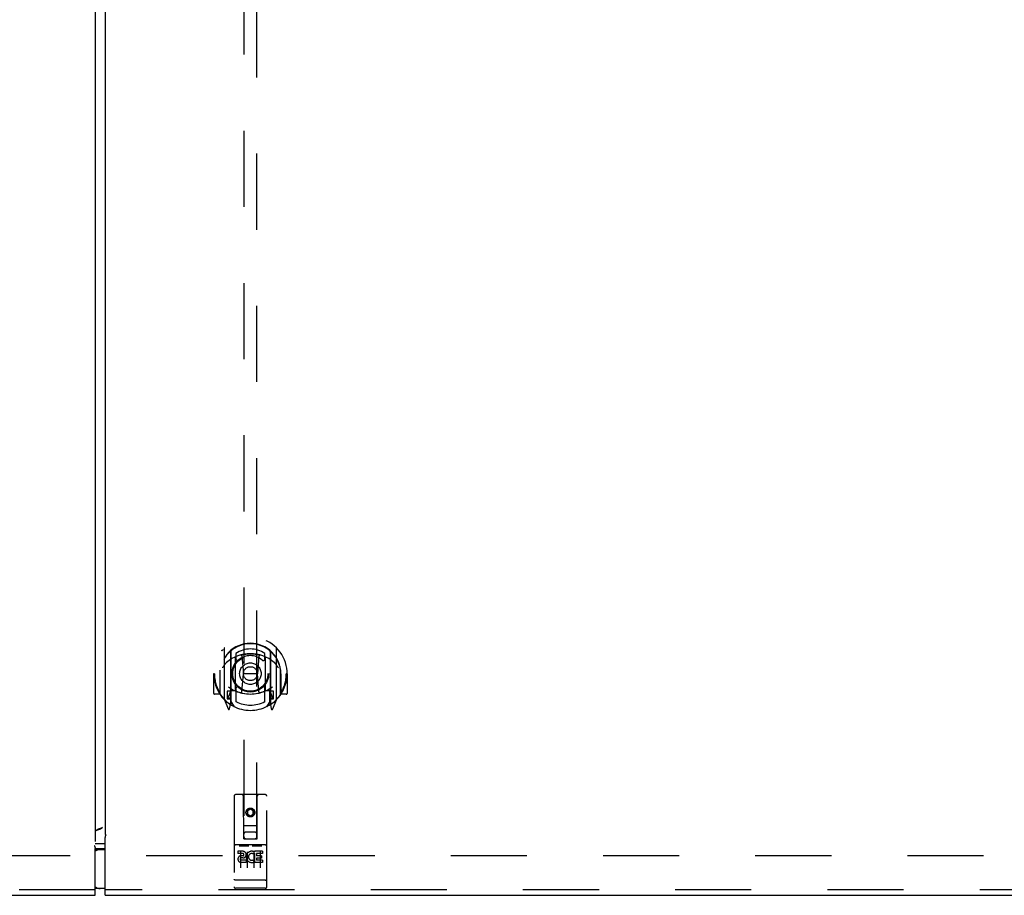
# Model space of a CAD drawing. Header units: inches. Extents: x 0 to 264, y 0 to 171.
# Tile 6 of 21: x 85 to 104, y 57 to 74. Entities that reach past the tile are written whole.
import ezdxf

# ---------------------------------------------------------------- set-up
doc = ezdxf.new("R2010")
doc.units = ezdxf.units.IN
doc.header["$LTSCALE"] = 14.508621
doc.header["$MEASUREMENT"] = 0
doc.linetypes.add('HIDDEN', pattern=[0.2, 0.1, -0.1])
for name, color, linetype in [('DEFAULT_2', 8, 'HIDDEN'), ('MASTER_DOOR_ASSEMBLY', 7, 'CONTINUOUS'), ('SLAVE_DOOR_ASSEMBLY', 7, 'CONTINUOUS')]:
    doc.layers.add(name, color=color, linetype=linetype)

msp = doc.modelspace()

# ---------------------------------------------------------------- linework, layer by layer
at = {"layer": 'DEFAULT_2', "color": 8, "linetype": 'HIDDEN'}
msp.add_line((121.148, 57.652), (52.648, 57.652), dxfattribs=at)
at = {"layer": 'MASTER_DOOR_ASSEMBLY', "color": 3, "linetype": 'Continuous'}
for p, q in [((86.991, 118.243), (86.991, 58.061)), ((86.991, 58.061), (86.998, 58.061)), ((86.991, 56.902), (86.991, 58.002)), ((86.998, 58.061), (87.002, 58.056)), ((86.991, 56.902), (122.523, 56.902))]:
    msp.add_line(p, q, dxfattribs=at)
at = {"layer": 'MASTER_DOOR_ASSEMBLY', "color": 8, "linetype": 'HIDDEN'}
for p, q in [((89.637, 85.981), (89.637, 57.98)), ((89.887, 57.98), (89.887, 85.981)), ((89.262, 61.607), (89.262, 60.64)), ((89.38, 61.554), (89.38, 60.537)), ((90.145, 61.554), (90.145, 60.537)), ((90.262, 60.64), (90.262, 61.607)), ((89.387, 61.549), (89.387, 60.546)), ((89.48, 60.805), (89.48, 61.437)), ((89.487, 61.509), (89.487, 61.406)), ((89.6, 61.463), (89.63, 61.124)), ((89.925, 61.463), (89.895, 61.124)), ((90.037, 61.406), (90.037, 61.509)), ((90.045, 61.437), (90.045, 60.805)), ((90.137, 61.549), (90.137, 60.546)), ((89.187, 61.19), (89.187, 61.193)), ((89.187, 60.733), (89.187, 61.19)), ((90.337, 61.19), (90.337, 61.193)), ((90.337, 60.733), (90.337, 61.19)), ((89.077, 61.124), (89.062, 61.124)), ((89.062, 61.124), (89.062, 60.75)), ((89.18, 61.124), (89.195, 61.124)), ((89.18, 61.124), (89.18, 60.735)), ((89.599, 60.779), (89.63, 61.124)), ((89.895, 61.124), (89.63, 61.124)), ((89.925, 60.779), (89.895, 61.124)), ((90.345, 61.124), (90.33, 61.124)), ((90.345, 61.124), (90.345, 60.735)), ((90.462, 61.124), (90.447, 61.124)), ((90.462, 61.124), (90.462, 60.75)), ((89.487, 60.845), (89.487, 60.592)), ((90.037, 60.592), (90.037, 60.845)), ((89.18, 60.735), (89.077, 60.735)), ((89.18, 60.735), (89.188, 60.75)), ((89.267, 60.629), (89.337, 60.454)), ((89.38, 60.795), (89.32, 60.795)), ((89.32, 60.795), (89.32, 60.645)), ((89.32, 60.645), (89.38, 60.645)), ((89.358, 60.718), (89.328, 60.672)), ((89.332, 60.665), (89.387, 60.665)), ((89.39, 60.778), (89.39, 60.57)), ((89.48, 60.796), (89.407, 60.796)), ((89.476, 60.798), (89.41, 60.798)), ((90.117, 60.796), (90.045, 60.796)), ((90.115, 60.798), (90.049, 60.798)), ((90.135, 60.57), (90.135, 60.778)), ((90.137, 60.665), (90.192, 60.665)), ((90.205, 60.795), (90.145, 60.795)), ((90.145, 60.645), (90.205, 60.645)), ((90.196, 60.672), (90.167, 60.718)), ((90.188, 60.454), (90.258, 60.629)), ((90.205, 60.645), (90.205, 60.795)), ((90.337, 60.75), (90.345, 60.735)), ((90.447, 60.735), (90.345, 60.735)), ((89.358, 60.554), (89.363, 60.551)), ((89.366, 60.457), (89.38, 60.537)), ((89.457, 60.496), (89.387, 60.605)), ((90.137, 60.605), (90.067, 60.496)), ((90.145, 60.537), (90.159, 60.457)), ((90.166, 60.553), (90.166, 60.554)), ((90.166, 60.554), (90.166, 60.554)), ((90.166, 60.554), (90.166, 60.554)), ((89.45, 58.79), (89.45, 57.065)), ((90.045, 58.82), (89.48, 58.82)), ((89.636, 57.98), (89.632, 58.79)), ((89.889, 57.98), (89.892, 58.79)), ((90.075, 57.065), (90.075, 58.79)), ((89.762, 58.552), (89.7, 58.516)), ((89.825, 58.516), (89.762, 58.552)), ((89.762, 58.552), (89.762, 58.541)), ((89.7, 58.516), (89.71, 58.51)), ((89.7, 58.516), (89.7, 58.444)), ((89.7, 58.444), (89.71, 58.45)), ((89.7, 58.444), (89.762, 58.408)), ((89.762, 58.541), (89.71, 58.51)), ((89.71, 58.51), (89.71, 58.45)), ((89.71, 58.45), (89.762, 58.419)), ((89.815, 58.51), (89.762, 58.541)), ((89.762, 58.419), (89.815, 58.45)), ((89.762, 58.408), (89.825, 58.444)), ((89.762, 58.408), (89.762, 58.419)), ((89.825, 58.516), (89.815, 58.51)), ((89.815, 58.45), (89.815, 58.51)), ((89.825, 58.444), (89.815, 58.45)), ((89.825, 58.444), (89.825, 58.516)), ((89.635, 58.23), (89.89, 58.23)), ((89.847, 58.105), (89.677, 58.105)), ((90.045, 57.863), (89.48, 57.863)), ((89.551, 57.847), (89.723, 57.847)), ((89.636, 57.98), (89.637, 57.98)), ((89.637, 57.98), (89.887, 57.98)), ((89.801, 57.847), (89.973, 57.847)), ((89.887, 57.98), (89.889, 57.98)), ((89.618, 57.741), (89.525, 57.741)), ((89.525, 57.741), (89.525, 57.698)), ((89.618, 57.698), (89.525, 57.698)), ((89.575, 57.732), (89.575, 57.426)), ((89.622, 57.655), (89.576, 57.655)), ((89.618, 57.614), (89.589, 57.614)), ((89.7, 57.732), (89.7, 57.426)), ((89.825, 57.732), (89.825, 57.426)), ((89.838, 57.705), (89.825, 57.686)), ((89.834, 57.73), (89.838, 57.728)), ((89.994, 57.741), (89.838, 57.741)), ((89.838, 57.741), (89.838, 57.728)), ((89.838, 57.705), (89.838, 57.527)), ((89.994, 57.698), (89.881, 57.698)), ((89.881, 57.698), (89.881, 57.655)), ((89.973, 57.655), (89.881, 57.655)), ((89.95, 57.732), (89.95, 57.426)), ((89.973, 57.655), (89.973, 57.612)), ((89.994, 57.741), (89.994, 57.698)), ((89.682, 57.57), (89.589, 57.57)), ((89.682, 57.527), (89.589, 57.527)), ((89.682, 57.57), (89.682, 57.527)), ((89.814, 57.575), (89.831, 57.536)), ((89.994, 57.527), (89.838, 57.527)), ((89.973, 57.612), (89.881, 57.612)), ((89.881, 57.612), (89.881, 57.57)), ((89.994, 57.57), (89.881, 57.57)), ((89.994, 57.57), (89.994, 57.527)), ((89.468, 57.193), (89.467, 57.193)), ((89.469, 57.193), (89.468, 57.193)), ((89.468, 57.193), (89.468, 57.193)), ((89.47, 57.193), (89.469, 57.193)), ((89.471, 57.193), (89.47, 57.193)), ((89.472, 57.193), (89.471, 57.193)), ((89.471, 57.193), (89.471, 57.193)), ((89.473, 57.193), (89.472, 57.193)), ((89.474, 57.193), (89.473, 57.193)), ((89.475, 57.193), (89.474, 57.193)), ((89.476, 57.193), (89.475, 57.193)), ((89.477, 57.193), (89.476, 57.193)), ((89.476, 57.193), (89.476, 57.193)), ((89.478, 57.193), (89.477, 57.193)), ((89.479, 57.193), (89.478, 57.193)), ((89.48, 57.193), (89.479, 57.193)), ((90.045, 57.193), (89.48, 57.193)), ((90.045, 57.193), (90.046, 57.193)), ((90.046, 57.193), (90.047, 57.193)), ((90.047, 57.193), (90.048, 57.193)), ((90.048, 57.193), (90.049, 57.193)), ((90.049, 57.193), (90.05, 57.193)), ((90.049, 57.193), (90.049, 57.193)), ((90.05, 57.193), (90.051, 57.193)), ((90.051, 57.193), (90.052, 57.193)), ((90.052, 57.193), (90.053, 57.193)), ((90.053, 57.193), (90.054, 57.193)), ((90.053, 57.193), (90.053, 57.193)), ((90.054, 57.193), (90.055, 57.193)), ((90.055, 57.193), (90.056, 57.193)), ((90.056, 57.193), (90.057, 57.193)), ((90.057, 57.193), (90.058, 57.193)), ((90.057, 57.193), (90.057, 57.193)), ((90.058, 57.193), (90.059, 57.193)), ((122.523, 57.006), (86.991, 57.006)), ((90.045, 57.035), (89.48, 57.035))]:
    msp.add_line(p, q, dxfattribs=at)
at = {"layer": 'MASTER_DOOR_ASSEMBLY', "color": 7, "linetype": 'Continuous'}
for p, q in [((86.901, 57.772), (86.991, 57.772)), ((86.991, 57.032), (86.901, 57.032))]:
    msp.add_line(p, q, dxfattribs=at)
at = {"layer": 'MASTER_DOOR_ASSEMBLY', "color": 8, "linetype": 'HIDDEN'}
for points in [[(89.217, 61.562), (89.218, 61.563), (89.218, 61.564), (89.219, 61.565), (89.22, 61.566), (89.22, 61.566), (89.221, 61.567), (89.222, 61.568), (89.223, 61.569), (89.223, 61.57), (89.224, 61.57), (89.225, 61.571), (89.226, 61.572), (89.226, 61.572), (89.227, 61.573), (89.228, 61.574), (89.229, 61.575), (89.23, 61.575), (89.231, 61.576), (89.231, 61.576), (89.232, 61.577), (89.233, 61.578), (89.234, 61.578), (89.235, 61.579), (89.236, 61.579), (89.237, 61.58), (89.237, 61.58), (89.238, 61.581), (89.239, 61.582), (89.24, 61.582), (89.241, 61.582), (89.242, 61.583), (89.243, 61.583), (89.244, 61.584), (89.245, 61.584)], [(90.28, 61.584), (90.281, 61.584), (90.282, 61.583), (90.283, 61.583), (90.284, 61.582), (90.284, 61.582), (90.285, 61.582), (90.286, 61.581), (90.287, 61.58), (90.288, 61.58), (90.289, 61.579), (90.29, 61.579), (90.291, 61.578), (90.292, 61.578), (90.292, 61.577), (90.293, 61.576), (90.294, 61.576), (90.295, 61.575), (90.296, 61.575), (90.296, 61.574), (90.297, 61.573), (90.298, 61.572), (90.299, 61.572), (90.3, 61.571), (90.3, 61.57), (90.301, 61.57), (90.302, 61.569), (90.303, 61.568), (90.303, 61.567), (90.304, 61.566), (90.305, 61.566), (90.306, 61.565), (90.306, 61.564), (90.307, 61.563), (90.308, 61.562)], [(89.574, 61.48), (89.58, 61.482), (89.585, 61.483), (89.591, 61.485), (89.596, 61.486), (89.601, 61.487), (89.607, 61.489), (89.612, 61.49), (89.618, 61.491), (89.623, 61.492), (89.629, 61.493), (89.634, 61.494), (89.64, 61.495), (89.645, 61.496), (89.651, 61.497), (89.656, 61.498), (89.662, 61.499), (89.667, 61.5), (89.673, 61.5), (89.679, 61.501), (89.684, 61.502), (89.69, 61.502), (89.695, 61.503), (89.701, 61.503), (89.706, 61.504), (89.712, 61.504), (89.718, 61.505), (89.723, 61.505), (89.729, 61.505), (89.734, 61.506), (89.74, 61.506), (89.745, 61.506), (89.751, 61.506), (89.757, 61.506), (89.762, 61.506), (89.768, 61.506), (89.773, 61.506), (89.779, 61.506), (89.785, 61.506), (89.79, 61.506), (89.796, 61.505), (89.801, 61.505), (89.807, 61.505), (89.813, 61.504), (89.818, 61.504), (89.824, 61.503), (89.829, 61.503), (89.835, 61.502), (89.84, 61.502), (89.846, 61.501), (89.852, 61.5), (89.857, 61.5), (89.863, 61.499), (89.868, 61.498), (89.874, 61.497), (89.879, 61.496), (89.885, 61.495), (89.89, 61.494), (89.896, 61.493), (89.901, 61.492), (89.907, 61.491), (89.912, 61.49), (89.918, 61.489), (89.923, 61.487), (89.929, 61.486), (89.934, 61.485), (89.939, 61.483), (89.945, 61.482), (89.95, 61.48)], [(89.308, 61.339), (89.306, 61.337), (89.305, 61.336), (89.303, 61.335), (89.302, 61.333), (89.3, 61.332), (89.298, 61.33), (89.297, 61.328), (89.295, 61.327), (89.293, 61.325), (89.292, 61.323), (89.29, 61.321), (89.288, 61.319), (89.286, 61.317), (89.284, 61.315), (89.282, 61.312), (89.28, 61.31), (89.278, 61.308), (89.276, 61.305), (89.274, 61.302), (89.272, 61.3), (89.269, 61.297), (89.267, 61.294), (89.265, 61.291), (89.262, 61.288), (89.26, 61.284), (89.258, 61.281), (89.255, 61.277), (89.253, 61.273), (89.25, 61.269), (89.247, 61.265), (89.245, 61.261), (89.242, 61.257), (89.239, 61.252), (89.236, 61.247), (89.233, 61.242), (89.23, 61.237)], [(90.295, 61.237), (90.292, 61.242), (90.289, 61.247), (90.286, 61.252), (90.283, 61.257), (90.28, 61.261), (90.277, 61.265), (90.275, 61.269), (90.272, 61.273), (90.269, 61.277), (90.267, 61.281), (90.265, 61.284), (90.262, 61.288), (90.26, 61.291), (90.257, 61.294), (90.255, 61.297), (90.253, 61.3), (90.251, 61.302), (90.249, 61.305), (90.247, 61.308), (90.245, 61.31), (90.243, 61.312), (90.241, 61.315), (90.239, 61.317), (90.237, 61.319), (90.235, 61.321), (90.233, 61.323), (90.231, 61.325), (90.23, 61.327), (90.228, 61.328), (90.226, 61.33), (90.224, 61.332), (90.223, 61.333), (90.221, 61.335), (90.22, 61.336), (90.218, 61.337), (90.217, 61.339)], [(89.245, 60.663), (89.244, 60.663), (89.243, 60.664), (89.242, 60.664), (89.241, 60.665), (89.24, 60.665), (89.239, 60.666), (89.238, 60.666), (89.237, 60.667), (89.237, 60.667), (89.236, 60.668), (89.235, 60.668), (89.234, 60.669), (89.233, 60.669), (89.232, 60.67), (89.231, 60.671), (89.231, 60.671), (89.23, 60.672), (89.229, 60.673), (89.228, 60.673), (89.227, 60.674), (89.226, 60.675), (89.226, 60.675), (89.225, 60.676), (89.224, 60.677), (89.223, 60.678), (89.223, 60.678), (89.222, 60.679), (89.221, 60.68), (89.22, 60.681), (89.22, 60.681), (89.219, 60.682), (89.218, 60.683), (89.218, 60.684), (89.217, 60.685)], [(90.308, 60.685), (90.307, 60.684), (90.306, 60.683), (90.306, 60.682), (90.305, 60.681), (90.304, 60.681), (90.303, 60.68), (90.303, 60.679), (90.302, 60.678), (90.301, 60.678), (90.3, 60.677), (90.3, 60.676), (90.299, 60.675), (90.298, 60.675), (90.297, 60.674), (90.296, 60.673), (90.296, 60.673), (90.295, 60.672), (90.294, 60.671), (90.293, 60.671), (90.292, 60.67), (90.292, 60.669), (90.291, 60.669), (90.29, 60.668), (90.289, 60.668), (90.288, 60.667), (90.287, 60.667), (90.286, 60.666), (90.285, 60.666), (90.284, 60.665), (90.284, 60.665), (90.283, 60.664), (90.282, 60.664), (90.281, 60.663), (90.28, 60.663)], [(89.545, 57.845), (89.545, 57.845), (89.545, 57.845), (89.545, 57.846), (89.545, 57.846), (89.545, 57.846), (89.545, 57.846), (89.545, 57.846), (89.546, 57.846), (89.546, 57.846), (89.546, 57.846), (89.546, 57.846), (89.546, 57.846), (89.546, 57.846), (89.546, 57.846), (89.546, 57.846), (89.546, 57.846), (89.547, 57.846), (89.547, 57.846), (89.547, 57.846), (89.547, 57.846), (89.547, 57.846), (89.547, 57.846), (89.547, 57.846), (89.547, 57.846), (89.548, 57.846), (89.548, 57.846), (89.548, 57.846), (89.548, 57.846), (89.548, 57.846), (89.548, 57.846), (89.549, 57.846), (89.549, 57.846), (89.549, 57.846), (89.549, 57.846), (89.549, 57.846), (89.549, 57.847), (89.55, 57.847), (89.55, 57.847), (89.55, 57.847), (89.55, 57.847), (89.55, 57.847), (89.551, 57.847), (89.551, 57.847), (89.551, 57.847), (89.551, 57.847)], [(89.723, 57.847), (89.723, 57.847), (89.724, 57.847), (89.724, 57.847), (89.724, 57.847), (89.724, 57.847), (89.724, 57.847), (89.725, 57.847), (89.725, 57.847), (89.725, 57.847), (89.725, 57.847), (89.725, 57.846), (89.726, 57.846), (89.726, 57.846), (89.726, 57.846), (89.726, 57.846), (89.726, 57.846), (89.726, 57.846), (89.727, 57.846), (89.727, 57.846), (89.727, 57.846), (89.727, 57.846), (89.727, 57.846), (89.727, 57.846), (89.727, 57.846), (89.728, 57.846), (89.728, 57.846), (89.728, 57.846), (89.728, 57.846), (89.728, 57.846), (89.728, 57.846), (89.728, 57.846), (89.728, 57.846), (89.729, 57.846), (89.729, 57.846), (89.729, 57.846), (89.729, 57.846), (89.729, 57.846), (89.729, 57.846), (89.729, 57.846), (89.729, 57.846), (89.729, 57.846), (89.729, 57.846), (89.73, 57.846), (89.73, 57.845), (89.73, 57.845), (89.73, 57.845)], [(89.795, 57.845), (89.795, 57.845), (89.795, 57.845), (89.795, 57.846), (89.795, 57.846), (89.795, 57.846), (89.795, 57.846), (89.795, 57.846), (89.796, 57.846), (89.796, 57.846), (89.796, 57.846), (89.796, 57.846), (89.796, 57.846), (89.796, 57.846), (89.796, 57.846), (89.796, 57.846), (89.796, 57.846), (89.797, 57.846), (89.797, 57.846), (89.797, 57.846), (89.797, 57.846), (89.797, 57.846), (89.797, 57.846), (89.797, 57.846), (89.797, 57.846), (89.798, 57.846), (89.798, 57.846), (89.798, 57.846), (89.798, 57.846), (89.798, 57.846), (89.798, 57.846), (89.799, 57.846), (89.799, 57.846), (89.799, 57.846), (89.799, 57.846), (89.799, 57.846), (89.799, 57.847), (89.8, 57.847), (89.8, 57.847), (89.8, 57.847), (89.8, 57.847), (89.8, 57.847), (89.801, 57.847), (89.801, 57.847), (89.801, 57.847), (89.801, 57.847)], [(89.973, 57.847), (89.973, 57.847), (89.974, 57.847), (89.974, 57.847), (89.974, 57.847), (89.974, 57.847), (89.974, 57.847), (89.975, 57.847), (89.975, 57.847), (89.975, 57.847), (89.975, 57.847), (89.975, 57.846), (89.976, 57.846), (89.976, 57.846), (89.976, 57.846), (89.976, 57.846), (89.976, 57.846), (89.976, 57.846), (89.977, 57.846), (89.977, 57.846), (89.977, 57.846), (89.977, 57.846), (89.977, 57.846), (89.977, 57.846), (89.977, 57.846), (89.978, 57.846), (89.978, 57.846), (89.978, 57.846), (89.978, 57.846), (89.978, 57.846), (89.978, 57.846), (89.978, 57.846), (89.978, 57.846), (89.979, 57.846), (89.979, 57.846), (89.979, 57.846), (89.979, 57.846), (89.979, 57.846), (89.979, 57.846), (89.979, 57.846), (89.979, 57.846), (89.979, 57.846), (89.979, 57.846), (89.98, 57.846), (89.98, 57.845), (89.98, 57.845), (89.98, 57.845)], [(89.467, 57.193), (89.466, 57.193), (89.466, 57.193), (89.465, 57.194), (89.465, 57.194), (89.465, 57.194), (89.464, 57.194), (89.464, 57.194), (89.463, 57.194), (89.463, 57.194), (89.463, 57.194), (89.462, 57.194), (89.462, 57.194), (89.462, 57.194), (89.461, 57.194), (89.461, 57.194), (89.461, 57.194), (89.46, 57.194), (89.46, 57.194), (89.46, 57.194), (89.459, 57.195), (89.459, 57.195), (89.459, 57.195), (89.459, 57.195), (89.458, 57.195), (89.458, 57.195), (89.458, 57.195), (89.457, 57.195), (89.457, 57.195), (89.457, 57.195), (89.457, 57.195), (89.456, 57.195), (89.456, 57.195), (89.456, 57.196), (89.456, 57.196), (89.455, 57.196), (89.455, 57.196), (89.455, 57.196), (89.455, 57.196), (89.454, 57.196), (89.454, 57.196), (89.454, 57.196), (89.454, 57.196), (89.454, 57.196), (89.453, 57.197), (89.453, 57.197), (89.453, 57.197), (89.453, 57.197), (89.453, 57.197), (89.452, 57.197), (89.452, 57.197), (89.452, 57.197), (89.452, 57.197), (89.452, 57.197), (89.452, 57.197), (89.451, 57.198), (89.451, 57.198), (89.451, 57.198), (89.451, 57.198), (89.451, 57.198), (89.451, 57.198), (89.451, 57.198), (89.451, 57.198), (89.451, 57.198), (89.45, 57.198), (89.45, 57.199), (89.45, 57.199), (89.45, 57.199), (89.45, 57.199), (89.45, 57.199), (89.45, 57.199), (89.45, 57.199), (89.45, 57.199), (89.45, 57.199), (89.45, 57.199), (89.45, 57.2), (89.45, 57.2), (89.45, 57.2), (89.45, 57.2), (89.45, 57.2)], [(90.059, 57.193), (90.059, 57.194), (90.06, 57.194), (90.06, 57.194), (90.06, 57.194), (90.061, 57.194), (90.061, 57.194), (90.061, 57.194), (90.062, 57.194), (90.062, 57.194), (90.062, 57.194), (90.063, 57.194), (90.063, 57.194), (90.063, 57.194), (90.064, 57.194), (90.064, 57.194), (90.064, 57.194), (90.065, 57.194), (90.065, 57.195), (90.065, 57.195), (90.066, 57.195), (90.066, 57.195), (90.066, 57.195), (90.067, 57.195), (90.067, 57.195), (90.067, 57.195), (90.067, 57.195), (90.068, 57.195), (90.068, 57.195), (90.068, 57.195), (90.069, 57.195), (90.069, 57.196), (90.069, 57.196), (90.069, 57.196), (90.069, 57.196), (90.07, 57.196), (90.07, 57.196), (90.07, 57.196), (90.07, 57.196), (90.071, 57.196), (90.071, 57.196), (90.071, 57.196), (90.071, 57.197), (90.071, 57.197), (90.072, 57.197), (90.072, 57.197), (90.072, 57.197), (90.072, 57.197), (90.072, 57.197), (90.073, 57.197), (90.073, 57.197), (90.073, 57.197), (90.073, 57.197), (90.073, 57.198), (90.073, 57.198), (90.073, 57.198), (90.073, 57.198), (90.074, 57.198), (90.074, 57.198), (90.074, 57.198), (90.074, 57.198), (90.074, 57.198), (90.074, 57.198), (90.074, 57.199), (90.074, 57.199), (90.074, 57.199), (90.074, 57.199), (90.074, 57.199), (90.075, 57.199), (90.075, 57.199), (90.075, 57.199), (90.075, 57.199), (90.075, 57.199), (90.075, 57.2), (90.075, 57.2), (90.075, 57.2), (90.075, 57.2), (90.075, 57.2)]]:
    msp.add_lwpolyline(points, dxfattribs=at)
at = {"layer": 'MASTER_DOOR_ASSEMBLY', "color": 3, "linetype": 'Continuous'}
for points in [[(87.003, 58.048), (87.002, 58.048), (87.002, 58.047), (87.001, 58.046), (87.001, 58.044), (87, 58.043), (86.999, 58.042), (86.999, 58.04), (86.998, 58.038), (86.997, 58.036), (86.997, 58.034), (86.996, 58.031), (86.996, 58.028), (86.995, 58.026), (86.994, 58.023), (86.994, 58.02), (86.993, 58.017), (86.993, 58.014), (86.992, 58.01), (86.992, 58.007), (86.991, 58.002)], [(87.002, 58.056), (87.003, 58.055), (87.004, 58.054), (87.004, 58.053), (87.004, 58.052), (87.005, 58.052), (87.005, 58.051), (87.004, 58.051), (87.004, 58.05), (87.004, 58.05), (87.003, 58.048)]]:
    msp.add_lwpolyline(points, dxfattribs=at)
at = {"layer": 'MASTER_DOOR_ASSEMBLY', "color": 8, "linetype": 'HIDDEN'}
for centre, radius in [((89.762, 61.126), 0.35), ((89.762, 61.126), 0.335), ((89.762, 61.126), 0.205), ((89.762, 61.126), 0.133), ((89.762, 58.48), 0.085), ((89.762, 58.48), 0.0845)]:
    msp.add_circle(centre, radius, dxfattribs=at)
for centre, radius, start, end in [((89.762, 61.124), 0.7, 305.5126, 234.4874), ((89.762, 61.121), 0.583, 0.2464, 179.7536), ((89.762, 61.116), 0.58, 7.6622, 172.3378), ((89.277, 61.607), 0.015, 135.0748, 180), ((89.395, 61.554), 0.015, 130.3587, 180), ((89.407, 61.549), 0.02, 129.3378, 179.9984), ((89.762, 61.116), 0.48, 55.0461, 124.9539), ((90.117, 61.549), 0.02, 0, 50.6594), ((90.13, 61.554), 0.015, 0, 49.6413), ((90.247, 61.607), 0.015, 0, 44.9252), ((89.762, 60.806), 0.7, 49.529, 130.471), ((89.495, 61.437), 0.015, 112.9863, 180), ((89.517, 61.406), 0.03, 180, 311.1261), ((89.762, 61.126), 0.343, 48.8739, 131.1261), ((89.58, 61.461), 0.02, 5.0796, 105.5752), ((89.945, 61.461), 0.02, 74.4248, 174.9204), ((90.007, 61.406), 0.03, 228.8739, 360), ((90.03, 61.437), 0.015, 0, 67.0137), ((89.207, 61.19), 0.02, 172.3378, 180), ((90.317, 61.19), 0.02, 0, 7.6622), ((89.762, 61.124), 0.685, 180, 213.0115), ((89.762, 61.124), 0.685, 326.9885, 360), ((89.762, 61.436), 0.7, 233.2319, 306.7681), ((89.199, 60.82), 0.188, 327.3208, 360), ((89.495, 60.805), 0.015, 180, 247.0137), ((89.517, 60.845), 0.03, 48.8739, 180), ((89.762, 61.126), 0.343, 228.8739, 311.1261), ((90.007, 60.845), 0.03, 0, 131.1261), ((90.03, 60.805), 0.015, 292.9863, 360), ((90.325, 60.82), 0.188, 180, 212.6792), ((89.077, 60.75), 0.015, 180, 270), ((89.207, 60.733), 0.02, 180, 215.2961), ((89.762, 61.126), 0.7, 215.2961, 324.7039), ((89.277, 60.64), 0.015, 180, 224.9252), ((89.332, 60.67), 0.005, 147.3208, 270), ((89.407, 60.776), 0.02, 90, 180), ((89.41, 60.778), 0.02, 90, 180), ((89.476, 60.778), 0.02, 66.536, 90), ((89.762, 61.438), 0.7, 246.536, 293.464), ((89.579, 60.781), 0.02, 254.3869, 354.9204), ((89.945, 60.781), 0.02, 185.0796, 285.6131), ((90.049, 60.778), 0.02, 90, 113.464), ((90.115, 60.778), 0.02, 0, 90), ((90.117, 60.776), 0.02, 0, 90), ((90.192, 60.67), 0.005, 270, 32.6792), ((90.247, 60.64), 0.015, 315.0748, 360), ((90.317, 60.733), 0.02, 324.7039, 360), ((90.447, 60.75), 0.015, 270, 360), ((89.351, 60.459), 0.015, 201.8041, 350), ((89.367, 60.57), 0.02, 234.4874, 360), ((89.37, 60.57), 0.02, 234.7457, 360), ((89.407, 60.546), 0.02, 180, 238.5295), ((89.762, 61.126), 0.6, 242.7204, 297.2796), ((90.117, 60.546), 0.02, 301.4688, 359.9992), ((90.155, 60.57), 0.02, 180, 305.2543), ((90.157, 60.57), 0.02, 180, 305.5126), ((90.174, 60.459), 0.015, 190, 338.1959), ((89.48, 58.79), 0.03, 90, 180), ((89.602, 58.79), 0.03, 0, 90), ((89.922, 58.79), 0.03, 90, 180), ((90.045, 58.79), 0.03, 0, 90), ((89.677, 58.065), 0.04, 90, 180), ((89.677, 58.02), 0.04, 180, 270), ((89.847, 58.065), 0.04, 0, 90), ((89.847, 58.02), 0.04, 270, 360), ((89.48, 57.893), 0.03, 180, 270), ((90.045, 57.893), 0.03, 270, 360), ((89.589, 57.592), 0.0644, 102.2995, 270.0775), ((89.589, 57.592), 0.0219, 89.9011, 270), ((89.618, 57.677), 0.0635, 270, 90), ((89.618, 57.676), 0.0219, 280.307, 90), ((89.788, 57.634), 0.107, 64.2636, 293.4027), ((89.788, 57.634), 0.0639, 54.8895, 293.4026), ((89.48, 57.065), 0.03, 180, 270), ((90.045, 57.065), 0.03, 270, 360)]:
    msp.add_arc(centre, radius, start, end, dxfattribs=at)
at = {"layer": 'MASTER_DOOR_ASSEMBLY', "color": 7, "linetype": 'Continuous'}
for centre, start, end in [((86.901, 57.592), 90, 122.8107), ((86.901, 57.212), 237.1893, 270)]:
    msp.add_arc(centre, 0.18, start, end, dxfattribs=at)
at = {"layer": 'SLAVE_DOOR_ASSEMBLY', "color": 3, "linetype": 'Continuous'}
for p, q in [((86.804, 118.378), (86.804, 57.926)), ((86.946, 58.191), (86.926, 58.184)), ((86.827, 57.887), (86.991, 57.887)), ((86.804, 56.902), (86.804, 57.792)), ((51.273, 56.902), (86.804, 56.902))]:
    msp.add_line(p, q, dxfattribs=at)
at = {"layer": 'SLAVE_DOOR_ASSEMBLY', "color": 7, "linetype": 'Continuous'}
for p, q in [((86.804, 57.772), (86.991, 57.772)), ((86.991, 57.788), (86.827, 57.788)), ((86.991, 57.032), (86.804, 57.032))]:
    msp.add_line(p, q, dxfattribs=at)
at = {"layer": 'SLAVE_DOOR_ASSEMBLY', "color": 8, "linetype": 'HIDDEN'}
msp.add_line((86.804, 57.006), (51.273, 57.006), dxfattribs=at)
at = {"layer": 'SLAVE_DOOR_ASSEMBLY', "color": 3, "linetype": 'Continuous'}
for points in [[(86.816, 58.135), (86.819, 58.136), (86.837, 58.142), (86.856, 58.149), (86.874, 58.157), (86.892, 58.165), (86.91, 58.173), (86.928, 58.182), (86.946, 58.191)], [(86.926, 58.184), (86.916, 58.181), (86.906, 58.177), (86.896, 58.174), (86.887, 58.17), (86.878, 58.167), (86.869, 58.163), (86.861, 58.16), (86.853, 58.157), (86.846, 58.153), (86.839, 58.15), (86.832, 58.146), (86.826, 58.143), (86.821, 58.14), (86.817, 58.136)], [(86.817, 58.136), (86.813, 58.133), (86.81, 58.129), (86.807, 58.126), (86.805, 58.122), (86.804, 58.119), (86.804, 58.116)], [(86.792, 57.844), (86.791, 57.843), (86.791, 57.842), (86.791, 57.842), (86.791, 57.841), (86.791, 57.841), (86.791, 57.84), (86.791, 57.84), (86.791, 57.839), (86.792, 57.839), (86.792, 57.838), (86.793, 57.837), (86.794, 57.835), (86.795, 57.834), (86.795, 57.832), (86.796, 57.83), (86.797, 57.828), (86.798, 57.826), (86.798, 57.823), (86.799, 57.821), (86.8, 57.817), (86.8, 57.814), (86.801, 57.81), (86.802, 57.806), (86.803, 57.802), (86.803, 57.797), (86.804, 57.792)], [(86.797, 57.851), (86.795, 57.849), (86.794, 57.847), (86.792, 57.844)], [(86.802, 57.889), (86.806, 57.888), (86.811, 57.888), (86.816, 57.887), (86.822, 57.887), (86.827, 57.887)]]:
    msp.add_lwpolyline(points, dxfattribs=at)
at = {"layer": 'SLAVE_DOOR_ASSEMBLY', "color": 7, "linetype": 'Continuous'}
msp.add_lwpolyline([(86.827, 57.788), (86.822, 57.788), (86.816, 57.788), (86.811, 57.788), (86.806, 57.789), (86.804, 57.789)], dxfattribs=at)

doc.saveas('drawing.dxf')
